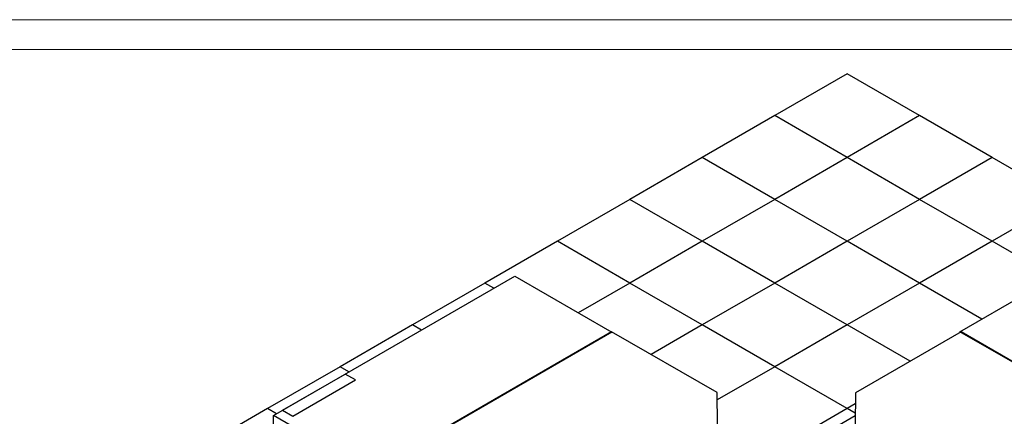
# Model space of a CAD drawing. Header units: millimetres. Extents: x 0 to 841, y 0 to 594.
# Tile 186 of 190: x 565 to 729, y 528 to 594. Entities that reach past the tile are written whole.
import ezdxf

# ---------------------------------------------------------------- set-up
doc = ezdxf.new("R2010")
doc.units = ezdxf.units.MM
doc.layers.add('TRAIT-FORT', color=4, linetype='Continuous', lineweight=25)

msp = doc.modelspace()

# ---------------------------------------------------------------- linework, layer by layer
at = {"color": 7, "linetype": 'Continuous', "lineweight": 18}
for p, q in [((841, 594), (0, 594)), ((836, 589), (5, 589))]:
    msp.add_line(p, q, dxfattribs=at)
at = {"layer": 'TRAIT-FORT', "color": 4, "linetype": 'Continuous', "lineweight": 25}
for p, q in [((703.178, 584.956), (691.056, 577.958)), ((715.3, 577.958), (703.178, 584.956)), ((691.056, 577.958), (678.934, 570.961)), ((703.178, 570.961), (691.056, 577.958)), ((715.3, 577.958), (703.178, 570.961)), ((727.422, 570.961), (715.3, 577.958)), ((678.934, 570.961), (666.812, 563.963)), ((691.056, 563.963), (678.934, 570.961)), ((703.178, 570.961), (691.056, 563.963)), ((715.3, 563.963), (703.178, 570.961)), ((727.422, 570.961), (715.3, 563.963)), ((739.543, 563.963), (727.422, 570.961)), ((666.812, 563.963), (654.691, 556.965)), ((678.934, 556.965), (666.812, 563.963)), ((691.056, 563.963), (678.934, 556.965)), ((703.178, 556.965), (691.056, 563.963)), ((715.3, 563.963), (703.178, 556.965)), ((727.422, 556.965), (715.3, 563.963)), ((739.543, 563.963), (727.422, 556.965)), ((654.691, 556.965), (642.569, 549.967)), ((666.812, 549.967), (654.691, 556.965)), ((678.934, 556.965), (666.812, 549.967)), ((691.056, 549.967), (678.934, 556.965)), ((703.178, 556.965), (691.056, 549.967)), ((715.3, 549.967), (703.178, 556.965)), ((727.422, 556.965), (715.3, 549.967)), ((737.844, 550.949), (727.422, 556.965)), ((607.206, 527.83), (647.551, 551.121)), ((647.551, 551.121), (663.78, 541.752)), ((722.044, 541.827), (738.273, 551.196)), ((642.569, 549.967), (630.447, 542.97)), ((644.061, 549.106), (642.569, 549.967)), ((666.812, 549.967), (658.181, 544.984)), ((678.934, 542.97), (666.812, 549.967)), ((691.056, 549.967), (678.934, 542.97)), ((703.178, 542.97), (691.056, 549.967)), ((715.3, 549.967), (703.178, 542.97)), ((725.722, 543.951), (715.3, 549.967)), ((630.447, 542.97), (618.325, 535.972)), ((631.939, 542.108), (630.447, 542.97)), ((678.934, 542.97), (670.363, 538.022)), ((691.056, 535.972), (678.934, 542.97)), ((703.178, 542.97), (691.056, 535.972)), ((713.721, 536.883), (703.178, 542.97)), ((663.78, 541.752), (623.435, 518.461)), ((663.774, 541.825), (623.489, 518.569)), ((681.418, 531.64), (663.774, 541.825)), ((722.231, 541.796), (704.587, 531.61)), ((762.389, 518.537), (722.044, 541.827)), ((722.044, 541.827), (722.044, 541.688)), ((762.516, 518.54), (722.231, 541.796)), ((618.325, 535.972), (606.203, 528.974)), ((619.817, 535.11), (618.325, 535.972)), ((691.056, 535.972), (681.457, 530.43)), ((703.178, 528.974), (691.056, 535.972)), ((608.693, 528.688), (619.199, 534.753)), ((620.92, 533.76), (619.199, 534.753)), ((610.414, 527.695), (620.92, 533.76)), ((681.474, 526.313), (681.452, 531.593)), ((704.554, 531.564), (704.532, 526.283)), ((606.203, 528.974), (594.081, 521.976)), ((607.696, 528.113), (606.203, 528.974)), ((703.178, 528.974), (691.198, 522.058)), ((704.546, 529.764), (703.178, 528.974)), ((704.54, 528.188), (703.178, 528.974)), ((623.435, 518.461), (607.206, 527.83)), ((607.206, 522.79), (607.206, 527.83)), ((608.693, 528.688), (610.414, 527.695)), ((692.874, 521.09), (704.538, 527.823))]:
    msp.add_line(p, q, dxfattribs=at)
for centre, start, end in [((681.395, 531.587), 5.6948, 65.62534), ((704.611, 531.558), 114.37466, 174.3052)]:
    msp.add_arc(centre, 0.0575, start, end, dxfattribs=at)

doc.saveas('drawing.dxf')
